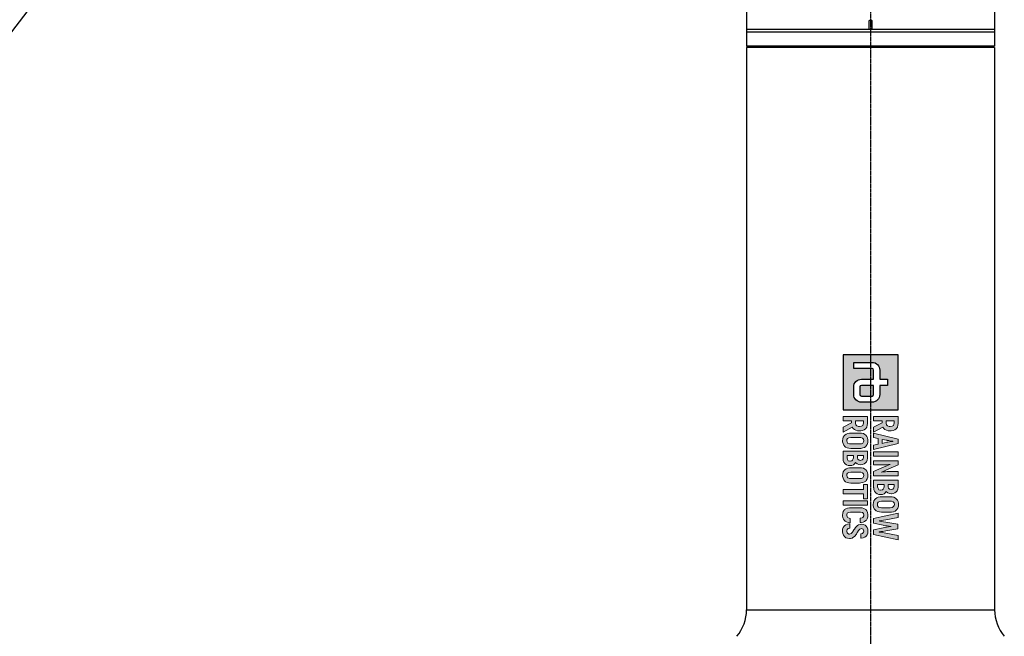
# Model space of a CAD drawing. Header units: millimetres. Extents: x 0 to 4378, y 0 to 2376.
# Tile 166 of 224: x 1944 to 2302, y 1369 to 1593. Entities that reach past the tile are written whole.
import ezdxf

# ---------------------------------------------------------------- set-up
doc = ezdxf.new("R2010")
doc.units = ezdxf.units.MM
doc.header["$LTSCALE"] = 0.2
doc.linetypes.add('CENTER2', pattern=[1.125, 0.75, -0.125, 0.125, -0.125])
doc.layers.add('02_Center Line', color=1, linetype='CENTER2')
doc.styles.add('Rainbow-5.0 Style', font='malgunsl.ttf')
doc.dimstyles.new('Rainbow-5.0 Style', dxfattribs={"dimtxt": 4, "dimasz": 2.5, "dimexe": 1, "dimexo": 1, "dimgap": 1, "dimtad": 1, "dimdsep": 46, "dimtxsty": 'Rainbow-5.0 Style', "dimcen": 0, "dimclrd": 251, "dimclre": 251, "dimclrt": 7, "dimazin": 3, "dimtp": 0.1, "dimtm": 0.1, "dimtfac": 0.61, "dimtmove": 0, "dimatfit": 3, "dimfxl": 1, "dimlwd": -1, "dimlwe": -1, "dimarcsym": 1})

# ---------------------------------------------------------------- blocks, each defined once
blk = doc.blocks.new('Blk$A01R1-4W24H')
h = blk.add_hatch(color=256)
h.dxf.hatch_style = 1
h.paths.add_polyline_path([(7.59, 0), (0, 0), (0, -7.59), (7.59, -7.59)])
edge = h.paths.add_edge_path(flags=16)
edge.add_spline(control_points=[(5.48, -2.53), (6.07, -2.53), (6.54, -3), (6.54, -3.59)], knot_values=[19, 19, 19, 19, 20, 20, 20, 20], degree=3, periodic=0)
edge.add_line((6.54, -3.59), (6.54, -5.06))
edge.add_spline(control_points=[(6.54, -5.06), (6.54, -5.65), (6.07, -6.12), (5.48, -6.12)], knot_values=[4, 4, 4, 4, 5, 5, 5, 5], degree=3, periodic=0)
edge.add_line((5.48, -6.12), (4.43, -6.12))
edge.add_spline(control_points=[(4.43, -6.12), (3.85, -6.12), (3.38, -5.65), (3.38, -5.06)], knot_values=[6, 6, 6, 6, 7, 7, 7, 7], degree=3, periodic=0)
edge.add_line((3.38, -5.06), (3.38, -3.38))
edge.add_line((3.38, -3.38), (2.11, -3.38))
edge.add_spline(control_points=[(2.11, -3.38), (1.99, -3.38), (1.9, -3.47), (1.9, -3.59)], knot_values=[9, 9, 9, 9, 10, 10, 10, 10], degree=3, periodic=0)
edge.add_line((1.9, -3.59), (1.9, -6.12))
edge.add_line((1.9, -6.12), (1.05, -6.12))
edge.add_line((1.05, -6.12), (1.05, -3.59))
edge.add_spline(control_points=[(1.05, -3.59), (1.05, -3), (1.53, -2.53), (2.11, -2.53)], knot_values=[13, 13, 13, 13, 14, 14, 14, 14], degree=3, periodic=0)
edge.add_line((2.11, -2.53), (3.38, -2.53))
edge.add_line((3.38, -2.53), (3.38, -1.48))
edge.add_line((3.38, -1.48), (4.22, -1.48))
edge.add_line((4.22, -1.48), (4.22, -2.53))
edge.add_line((4.22, -2.53), (5.48, -2.53))
edge = h.paths.add_edge_path(flags=0)
edge.add_spline(control_points=[(5.48, -3.38), (5.6, -3.38), (5.7, -3.47), (5.7, -3.59)], knot_values=[6, 6, 6, 6, 7, 7, 7, 7], degree=3, periodic=0)
edge.add_line((5.7, -3.59), (5.7, -5.06))
edge.add_spline(control_points=[(5.7, -5.06), (5.7, -5.18), (5.6, -5.27), (5.48, -5.27)], knot_values=[4, 4, 4, 4, 5, 5, 5, 5], degree=3, periodic=0)
edge.add_line((5.48, -5.27), (4.43, -5.27))
edge.add_spline(control_points=[(4.43, -5.27), (4.31, -5.27), (4.22, -5.18), (4.22, -5.06)], knot_values=[2, 2, 2, 2, 3, 3, 3, 3], degree=3, periodic=0)
edge.add_line((4.22, -5.06), (4.22, -3.38))
edge.add_line((4.22, -3.38), (5.48, -3.38))
at = {"ltscale": 2.5}
h = blk.add_hatch(color=256, dxfattribs=at)
h.dxf.hatch_style = 1
h.paths.add_polyline_path([(10.78, -3.38), (11.4, -3.38), (11.53, -2.76), (12.32, -2.76), (12.45, -3.38), (13.07, -3.38), (12.24, 0), (11.61, 0)])
h.paths.add_polyline_path([(11.65, -2.2), (11.8, -1.48), (11.83, -1.29), (11.88, -1.04), (11.92, -0.69), (11.95, -0.87), (12, -1.18), (12.04, -1.42), (12.06, -1.57), (12.2, -2.2)], flags=16)
h.paths.add_polyline_path([(13.39, -3.38), (13.98, -3.38), (13.98, 0), (13.39, 0)])
h.paths.add_polyline_path([(15.17, -2.35), (15.16, -2.1), (15.16, -1.85), (15.14, -1.6), (15.12, -1.35), (15.1, -1.1), (15.11, -1.09), (15.12, -1.12), (15.18, -1.28), (15.28, -1.54), (15.42, -1.91), (16.07, -3.38), (16.66, -3.38), (16.66, 0), (16.08, 0), (16.08, -1.03), (16.08, -1.25), (16.09, -1.49), (16.11, -1.74), (16.13, -2), (16.16, -2.32), (16.12, -2.21), (16.02, -1.95), (15.96, -1.79), (15.87, -1.59), (15.17, 0), (14.59, 0), (14.59, -3.38), (15.17, -3.38)])
h.paths.add_polyline_path([(17.26, -3.38), (18.27, -3.38), (18.33, -3.37), (18.58, -3.33), (18.8, -3.25), (18.99, -3.1), (19.02, -3.07), (19.15, -2.87), (19.23, -2.65), (19.26, -2.39), (19.23, -2.17), (19.15, -1.94), (19.03, -1.79), (18.83, -1.64), (18.88, -1.6), (19.02, -1.42), (19.11, -1.2), (19.14, -0.94), (19.14, -0.93), (19.11, -0.67), (19.03, -0.45), (18.89, -0.26), (18.72, -0.12), (18.5, -0.03), (18.24, 0), (17.26, 0)])
h.paths.add_polyline_path([(17.85, -2.82), (17.85, -1.94), (18.29, -1.94), (18.53, -2.05), (18.59, -2.14), (18.66, -2.42), (18.58, -2.65), (18.43, -2.77), (18.18, -2.82)], flags=16)
h.paths.add_polyline_path([(17.85, -1.39), (17.85, -0.56), (18.16, -0.56), (18.34, -0.59), (18.49, -0.73), (18.54, -0.97), (18.51, -1.18), (18.38, -1.33), (18.17, -1.39)], flags=16)
h.paths.add_polyline_path([(20.61, -3.43), (20.75, -3.42), (21, -3.38), (21.21, -3.28), (21.39, -3.13), (21.48, -3.01), (21.59, -2.8), (21.65, -2.56), (21.67, -2.29), (21.67, -1.09), (21.66, -0.9), (21.61, -0.65), (21.52, -0.43), (21.39, -0.25), (21.3, -0.17), (21.11, -0.04), (20.87, 0.03), (20.61, 0.05), (20.47, 0.05), (20.22, 0), (20.01, -0.1), (19.83, -0.25), (19.74, -0.37), (19.63, -0.58), (19.57, -0.81), (19.55, -1.09), (19.55, -2.29), (19.56, -2.48), (19.61, -2.73), (19.7, -2.95), (19.83, -3.13), (19.92, -3.21), (20.11, -3.33), (20.34, -3.41)])
h.paths.add_polyline_path([(20.61, -2.86), (20.46, -2.84), (20.29, -2.74), (20.19, -2.56), (20.16, -2.29), (20.16, -1.09), (20.17, -0.9), (20.25, -0.69), (20.4, -0.56), (20.61, -0.52), (20.75, -0.54), (20.92, -0.63), (21.03, -0.82), (21.06, -1.09), (21.06, -2.29), (21.04, -2.47), (20.97, -2.69), (20.82, -2.82)], flags=16)
h.paths.add_polyline_path([(22.89, -2.63), (22.87, -2.63), (22.85, -2.51), (22.82, -2.29), (22.78, -2.02), (22.73, -1.71), (22.42, 0), (21.81, 0), (22.57, -3.38), (23.2, -3.38), (23.48, -2.08), (23.5, -1.99), (23.54, -1.75), (23.58, -1.51), (23.61, -1.25), (23.64, -0.98), (23.66, -0.98), (23.67, -1.08), (23.69, -1.34), (23.73, -1.59), (23.77, -1.84), (23.82, -2.08), (24.1, -3.38), (24.73, -3.38), (25.48, 0), (24.87, 0), (24.57, -1.71), (24.53, -1.93), (24.48, -2.21), (24.45, -2.44), (24.42, -2.63), (24.4, -2.63), (24.39, -2.56), (24.36, -2.38), (24.32, -2.09), (24.26, -1.7), (23.96, -0.05), (23.34, -0.05), (23.04, -1.7), (22.99, -2), (22.94, -2.31), (22.91, -2.52)])
h.paths.add_polyline_path([(21.68, -5.17), (21.73, -4.92), (21.87, -4.78), (22.07, -4.73), (22.2, -4.74), (22.4, -4.85), (22.47, -4.96), (22.52, -5.23), (23.11, -5.23), (23.1, -5.08), (23.05, -4.83), (22.96, -4.61), (22.83, -4.43), (22.77, -4.37), (22.58, -4.25), (22.34, -4.18), (22.08, -4.16), (21.98, -4.16), (21.73, -4.2), (21.51, -4.29), (21.33, -4.43), (21.26, -4.52), (21.15, -4.72), (21.09, -4.96), (21.07, -5.23), (21.07, -6.58), (21.07, -6.72), (21.11, -6.98), (21.2, -7.2), (21.33, -7.37), (21.39, -7.42), (21.58, -7.55), (21.81, -7.63), (22.08, -7.65), (22.19, -7.65), (22.44, -7.61), (22.66, -7.52), (22.84, -7.38), (22.91, -7.3), (23.03, -7.1), (23.1, -6.87), (23.13, -6.59), (22.54, -6.59), (22.51, -6.76), (22.38, -7.01), (22.04, -7.09), (21.83, -7.01), (21.71, -6.84), (21.68, -6.58)])
h.paths.add_polyline_path([(24.01, -5.27), (23.93, -5.04), (24.04, -4.8), (24.29, -4.73), (24.45, -4.76), (24.6, -4.89), (24.65, -5.13), (25.26, -5.13), (25.26, -5.08), (25.22, -4.82), (25.14, -4.6), (25, -4.42), (24.97, -4.39), (24.78, -4.26), (24.55, -4.18), (24.29, -4.16), (24.27, -4.16), (24, -4.19), (23.78, -4.27), (23.6, -4.4), (23.46, -4.56), (23.37, -4.78), (23.33, -5.03), (23.36, -5.23), (23.44, -5.46), (23.52, -5.6), (23.69, -5.78), (23.8, -5.87), (24.01, -6.02), (24.13, -6.1), (24.4, -6.26), (24.61, -6.46), (24.7, -6.74), (24.57, -7.01), (24.28, -7.08), (24.05, -7.03), (23.92, -6.88), (23.87, -6.64), (23.27, -6.64), (23.27, -6.74), (23.32, -6.99), (23.41, -7.21), (23.55, -7.39), (23.6, -7.44), (23.79, -7.56), (24.02, -7.64), (24.29, -7.66), (24.38, -7.66), (24.63, -7.62), (24.85, -7.53), (25.05, -7.38), (25.19, -7.19), (25.28, -6.96), (25.31, -6.71), (25.3, -6.56), (25.24, -6.32), (25.18, -6.22), (25.04, -6.02), (24.97, -5.95), (24.77, -5.8), (24.69, -5.74), (24.48, -5.62), (24.42, -5.58), (24.21, -5.45), (24.19, -5.44)])
h.paths.add_polyline_path([(20.11, -7.59), (20.7, -7.59), (20.7, -4.22), (20.11, -4.22)])
h.paths.add_polyline_path([(18.55, -7.59), (19.15, -7.59), (19.15, -4.79), (19.83, -4.79), (19.83, -4.22), (17.87, -4.22), (17.87, -4.79), (18.55, -4.79)])
h.paths.add_polyline_path([(17.67, -6.51), (17.67, -5.31), (17.66, -5.12), (17.61, -4.87), (17.52, -4.65), (17.39, -4.47), (17.3, -4.39), (17.11, -4.26), (16.88, -4.19), (16.61, -4.16), (16.47, -4.17), (16.22, -4.22), (16.01, -4.32), (15.83, -4.47), (15.74, -4.59), (15.64, -4.79), (15.57, -5.03), (15.55, -5.31), (15.55, -6.51), (15.56, -6.7), (15.61, -6.95), (15.7, -7.17), (15.83, -7.35), (15.92, -7.43), (16.12, -7.55), (16.35, -7.63), (16.61, -7.65), (16.75, -7.65), (17, -7.59), (17.22, -7.5), (17.39, -7.35), (17.49, -7.23), (17.59, -7.02), (17.65, -6.78)])
h.paths.add_polyline_path([(17.05, -6.7), (16.97, -6.91), (16.82, -7.04), (16.61, -7.08), (16.46, -7.06), (16.3, -6.96), (16.2, -6.78), (16.16, -6.51), (16.16, -5.31), (16.18, -5.12), (16.25, -4.91), (16.4, -4.78), (16.61, -4.74), (16.76, -4.76), (16.93, -4.85), (17.03, -5.04), (17.06, -5.31), (17.06, -6.51)], flags=16)
h.paths.add_polyline_path([(14.83, -5.87), (14.88, -5.82), (15.02, -5.65), (15.11, -5.42), (15.14, -5.16), (15.14, -5.16), (15.11, -4.89), (15.03, -4.67), (14.89, -4.48), (14.73, -4.35), (14.51, -4.25), (14.25, -4.22), (13.26, -4.22), (13.26, -7.59), (14.33, -7.59), (14.58, -7.56), (14.8, -7.47), (14.99, -7.33), (15.02, -7.29), (15.16, -7.1), (15.23, -6.87), (15.26, -6.61), (15.24, -6.39), (15.15, -6.16), (15.03, -6.01)])
h.paths.add_polyline_path([(14.33, -6.18), (14.53, -6.28), (14.6, -6.36), (14.66, -6.63), (14.59, -6.87), (14.43, -6.99), (14.19, -7.03), (13.86, -7.03), (13.86, -6.16), (14.18, -6.16)], flags=16)
h.paths.add_polyline_path([(14.18, -5.61), (13.86, -5.61), (13.86, -4.78), (14.16, -4.78), (14.35, -4.82), (14.49, -4.95), (14.54, -5.18), (14.51, -5.39), (14.39, -5.56)], flags=16)
h.paths.add_polyline_path([(12.9, -5.31), (12.89, -5.12), (12.84, -4.87), (12.75, -4.65), (12.62, -4.47), (12.53, -4.39), (12.34, -4.26), (12.1, -4.19), (11.84, -4.16), (11.7, -4.17), (11.45, -4.22), (11.24, -4.32), (11.06, -4.47), (10.97, -4.59), (10.86, -4.79), (10.8, -5.03), (10.78, -5.31), (10.78, -6.51), (10.79, -6.7), (10.84, -6.95), (10.93, -7.17), (11.06, -7.35), (11.15, -7.43), (11.34, -7.55), (11.57, -7.63), (11.84, -7.65), (11.98, -7.65), (12.23, -7.59), (12.44, -7.5), (12.62, -7.35), (12.71, -7.23), (12.82, -7.02), (12.88, -6.78), (12.9, -6.51)])
h.paths.add_polyline_path([(12.29, -6.51), (12.27, -6.7), (12.2, -6.91), (12.05, -7.04), (11.84, -7.08), (11.69, -7.06), (11.53, -6.96), (11.42, -6.78), (11.39, -6.51), (11.39, -5.31), (11.4, -5.12), (11.48, -4.91), (11.63, -4.78), (11.84, -4.74), (11.99, -4.76), (12.16, -4.85), (12.25, -5.04), (12.29, -5.31)], flags=16)
h.paths.add_polyline_path([(10.49, -5.31), (10.48, -5.16), (10.44, -4.91), (10.35, -4.69), (10.22, -4.51), (10.14, -4.44), (9.95, -4.32), (9.72, -4.25), (9.45, -4.22), (8.52, -4.22), (8.52, -7.59), (9.12, -7.59), (9.12, -6.42), (9.39, -6.42), (9.99, -7.59), (10.64, -7.59), (9.96, -6.31), (9.96, -6.31), (10.15, -6.19), (10.3, -6.03), (10.4, -5.83), (10.47, -5.59)])
h.paths.add_polyline_path([(9.87, -5.46), (9.8, -5.68), (9.66, -5.81), (9.44, -5.86), (9.12, -5.86), (9.12, -4.79), (9.53, -4.79), (9.74, -4.88), (9.85, -5.06), (9.88, -5.32)], flags=16)
h.paths.add_polyline_path([(9.96, -2.09), (10.15, -1.97), (10.3, -1.81), (10.4, -1.61), (10.47, -1.37), (10.49, -1.09), (10.48, -0.94), (10.44, -0.69), (10.35, -0.47), (10.22, -0.29), (10.14, -0.22), (9.95, -0.1), (9.72, -0.03), (9.45, 0), (8.52, 0), (8.52, -3.38), (9.12, -3.38), (9.12, -2.2), (9.39, -2.2), (9.99, -3.38), (10.64, -3.38), (9.96, -2.09)])
h.paths.add_polyline_path([(9.66, -1.59), (9.44, -1.64), (9.12, -1.64), (9.12, -0.56), (9.53, -0.56), (9.74, -0.66), (9.85, -0.83), (9.88, -1.09), (9.87, -1.24), (9.8, -1.46)], flags=16)
h = blk.add_hatch(color=256)
h.dxf.hatch_style = 1
edge = h.paths.add_edge_path()
edge.add_spline(control_points=[(4.22, -5.06), (4.22, -5.18), (4.31, -5.27), (4.43, -5.27)], knot_values=[2, 2, 2, 2, 3, 3, 3, 3], degree=3, periodic=0)
edge.add_line((4.43, -5.27), (5.48, -5.27))
edge.add_spline(control_points=[(5.48, -5.27), (5.6, -5.27), (5.7, -5.18), (5.7, -5.06)], knot_values=[4, 4, 4, 4, 5, 5, 5, 5], degree=3, periodic=0)
edge.add_line((5.7, -5.06), (5.7, -3.59))
edge.add_spline(control_points=[(5.7, -3.59), (5.7, -3.47), (5.6, -3.38), (5.48, -3.38)], knot_values=[6, 6, 6, 6, 7, 7, 7, 7], degree=3, periodic=0)
edge.add_line((5.48, -3.38), (4.22, -3.38))
edge.add_line((4.22, -3.38), (4.22, -5.06))
for p, q in [((0, 0), (0, -7.59)), ((7.59, 0), (0, 0)), ((7.59, -7.59), (7.59, 0)), ((2.11, -2.53), (3.38, -2.53)), ((3.38, -2.53), (3.38, -1.48)), ((3.38, -1.48), (4.22, -1.48)), ((4.22, -1.48), (4.22, -2.53)), ((4.22, -2.53), (5.48, -2.53)), ((1.05, -6.12), (1.05, -3.59)), ((1.9, -3.59), (1.9, -6.12)), ((3.38, -3.38), (2.11, -3.38)), ((3.38, -5.06), (3.38, -3.38)), ((5.48, -3.38), (4.22, -3.38)), ((4.22, -3.38), (4.22, -5.06)), ((5.7, -5.06), (5.7, -3.59)), ((6.54, -3.59), (6.54, -5.06)), ((4.43, -5.27), (5.48, -5.27)), ((1.9, -6.12), (1.05, -6.12)), ((5.48, -6.12), (4.43, -6.12)), ((0, -7.59), (7.59, -7.59))]:
    blk.add_line(p, q)
at = {"lineweight": 0}
for points in [[(20.61, 0.05), (20.47, 0.05), (20.22, 0), (20.01, -0.1), (19.83, -0.25), (19.74, -0.37), (19.63, -0.58), (19.57, -0.81), (19.55, -1.09), (19.55, -2.29), (19.56, -2.48), (19.61, -2.73), (19.7, -2.95)], [(21.52, -0.43), (21.39, -0.25), (21.3, -0.17), (21.11, -0.04), (20.87, 0.03), (20.61, 0.05)], [(9.45, 0), (8.52, 0), (8.52, -3.38), (9.12, -3.38), (9.12, -2.2), (9.39, -2.2)], [(9.44, -0.56), (9.56, -0.58), (9.74, -0.66), (9.85, -0.83), (9.88, -1.09), (9.87, -1.24), (9.8, -1.46), (9.66, -1.59), (9.44, -1.64), (9.12, -1.64)], [(9.12, -1.64), (9.12, -0.56), (9.44, -0.56)], [(10.35, -0.47), (10.22, -0.29), (10.14, -0.22), (9.95, -0.1), (9.72, -0.03), (9.45, 0)], [(10.3, -1.81), (10.4, -1.61), (10.47, -1.37), (10.49, -1.09), (10.48, -0.94), (10.44, -0.69), (10.35, -0.47)], [(12.24, 0), (11.61, 0), (10.78, -3.38), (11.4, -3.38), (11.53, -2.76), (12.32, -2.76)], [(11.65, -2.2), (11.78, -1.57), (11.8, -1.51), (11.83, -1.29), (11.88, -1.04), (11.92, -0.74), (11.93, -0.74)], [(11.93, -0.74), (11.95, -0.87), (12, -1.18), (12.04, -1.42), (12.06, -1.57), (12.2, -2.2), (11.65, -2.2)], [(12.32, -2.76), (12.45, -3.38), (13.07, -3.38), (12.24, 0)], [(15.17, 0), (14.59, 0), (14.59, -3.38), (15.17, -3.38), (15.17, -2.35), (15.16, -2.1), (15.16, -1.85), (15.14, -1.6), (15.12, -1.35), (15.1, -1.1), (15.11, -1.09)], [(15.11, -1.09), (15.12, -1.12), (15.18, -1.28), (15.28, -1.54), (15.42, -1.91), (16.07, -3.38)], [(16.15, -2.28), (16.12, -2.21), (16.02, -1.95), (15.96, -1.79), (15.87, -1.59), (15.17, 0)], [(16.07, -3.38), (16.66, -3.38), (16.66, 0)], [(16.66, 0), (16.08, 0), (16.08, -1.03), (16.08, -1.25), (16.09, -1.49), (16.11, -1.74), (16.13, -2), (16.16, -2.26), (16.15, -2.28)], [(18.24, 0), (17.26, 0), (17.26, -3.38), (18.27, -3.38), (18.33, -3.37), (18.58, -3.33), (18.8, -3.25), (18.99, -3.1), (19.02, -3.07), (19.15, -2.87)], [(18.16, -0.56), (18.34, -0.59), (18.49, -0.73), (18.54, -0.97), (18.51, -1.18), (18.38, -1.33), (18.17, -1.39), (17.85, -1.39)], [(17.85, -1.39), (17.85, -0.56), (18.16, -0.56)], [(19.03, -0.45), (18.89, -0.26), (18.72, -0.12), (18.5, -0.03), (18.24, 0)], [(19.02, -1.42), (19.11, -1.2), (19.14, -0.94), (19.14, -0.93), (19.11, -0.67), (19.03, -0.45)], [(19.7, -2.95), (19.83, -3.13), (19.92, -3.21), (20.11, -3.33), (20.34, -3.41), (20.61, -3.43), (20.75, -3.42), (21, -3.38), (21.21, -3.28), (21.39, -3.13), (21.48, -3.01), (21.59, -2.8), (21.65, -2.56), (21.67, -2.29), (21.67, -1.09), (21.66, -0.9), (21.61, -0.65), (21.52, -0.43)], [(20.61, -2.86), (20.46, -2.84), (20.29, -2.74), (20.19, -2.56), (20.16, -2.29), (20.16, -1.09), (20.17, -0.9), (20.25, -0.69), (20.4, -0.56), (20.61, -0.52)], [(20.61, -0.52), (20.75, -0.54), (20.92, -0.63), (21.03, -0.82), (21.06, -1.09), (21.06, -2.29), (21.04, -2.47), (20.97, -2.69), (20.82, -2.82), (20.61, -2.86)], [(22.42, 0), (21.81, 0), (22.57, -3.38)], [(22.87, -2.63), (22.85, -2.51), (22.82, -2.29), (22.78, -2.02), (22.73, -1.71), (22.42, 0)], [(22.57, -3.38), (23.2, -3.38), (23.48, -2.08), (23.5, -1.99), (23.54, -1.75), (23.58, -1.51), (23.61, -1.25), (23.64, -0.98), (23.66, -0.98)], [(23.96, -0.05), (23.34, -0.05), (23.04, -1.7), (22.99, -2), (22.94, -2.31), (22.91, -2.52), (22.89, -2.63), (22.87, -2.63)], [(23.66, -0.98), (23.67, -1.08), (23.69, -1.34), (23.73, -1.59), (23.77, -1.84), (23.82, -2.08), (24.1, -3.38)], [(24.4, -2.63), (24.39, -2.56), (24.36, -2.38), (24.32, -2.09), (24.26, -1.7), (23.96, -0.05)], [(24.1, -3.38), (24.73, -3.38), (25.48, 0)], [(25.48, 0), (24.87, 0), (24.57, -1.71), (24.53, -1.93), (24.48, -2.21), (24.45, -2.44), (24.42, -2.63), (24.4, -2.63)], [(9.39, -2.2), (9.99, -3.38), (10.64, -3.38), (9.96, -2.09)], [(9.96, -2.09), (9.96, -2.09), (10.15, -1.97), (10.3, -1.81)], [(18.18, -1.94), (18.32, -1.96), (18.53, -2.05), (18.59, -2.14), (18.65, -2.39), (18.65, -2.44), (18.58, -2.65), (18.43, -2.77), (18.18, -2.82), (17.85, -2.82)], [(17.85, -2.82), (17.85, -1.94), (18.18, -1.94)], [(19.15, -1.94), (19.03, -1.79), (18.83, -1.64), (18.88, -1.6), (19.02, -1.42)], [(19.15, -2.87), (19.23, -2.65), (19.26, -2.39), (19.23, -2.17), (19.15, -1.94)], [(9.45, -4.22), (8.52, -4.22), (8.52, -7.59), (9.12, -7.59), (9.12, -6.42), (9.39, -6.42)], [(9.44, -4.79), (9.56, -4.8), (9.74, -4.88), (9.85, -5.06), (9.88, -5.32), (9.87, -5.46), (9.8, -5.68), (9.66, -5.81), (9.44, -5.86), (9.12, -5.86)], [(9.12, -5.86), (9.12, -4.79), (9.44, -4.79)], [(10.35, -4.69), (10.22, -4.51), (10.14, -4.44), (9.95, -4.32), (9.72, -4.25), (9.45, -4.22)], [(10.3, -6.03), (10.4, -5.83), (10.47, -5.59), (10.49, -5.31), (10.48, -5.16), (10.44, -4.91), (10.35, -4.69)], [(11.84, -4.16), (11.7, -4.17), (11.45, -4.22), (11.24, -4.32), (11.06, -4.47), (10.97, -4.59), (10.86, -4.79), (10.8, -5.03), (10.78, -5.31), (10.78, -6.51), (10.79, -6.7), (10.84, -6.95), (10.93, -7.17)], [(10.93, -7.17), (11.06, -7.35), (11.15, -7.43), (11.34, -7.55), (11.57, -7.63), (11.84, -7.65), (11.98, -7.65), (12.23, -7.59), (12.44, -7.5), (12.62, -7.35), (12.71, -7.23), (12.82, -7.02), (12.88, -6.78), (12.9, -6.51), (12.9, -5.31), (12.89, -5.12), (12.84, -4.87), (12.75, -4.65)], [(11.84, -7.08), (11.69, -7.06), (11.53, -6.96), (11.42, -6.78), (11.39, -6.51), (11.39, -5.31), (11.4, -5.12), (11.48, -4.91), (11.63, -4.78), (11.84, -4.74)], [(12.75, -4.65), (12.62, -4.47), (12.53, -4.39), (12.34, -4.26), (12.1, -4.19), (11.84, -4.16)], [(11.84, -4.74), (11.99, -4.76), (12.16, -4.85), (12.25, -5.04), (12.29, -5.31), (12.29, -6.51), (12.27, -6.7), (12.2, -6.91), (12.05, -7.04), (11.84, -7.08)], [(14.25, -4.22), (13.26, -4.22), (13.26, -7.59), (14.33, -7.59), (14.58, -7.56), (14.8, -7.47), (14.99, -7.33), (15.02, -7.29), (15.16, -7.1)], [(14.16, -4.78), (14.35, -4.82), (14.49, -4.95), (14.54, -5.18), (14.51, -5.39), (14.39, -5.56), (14.18, -5.61), (13.86, -5.61)], [(13.86, -5.61), (13.86, -4.78), (14.16, -4.78)], [(15.03, -4.67), (14.89, -4.48), (14.73, -4.35), (14.51, -4.25), (14.25, -4.22)], [(15.02, -5.65), (15.11, -5.42), (15.14, -5.16), (15.14, -5.16), (15.11, -4.89), (15.03, -4.67)], [(16.61, -4.16), (16.47, -4.17), (16.22, -4.22), (16.01, -4.32), (15.83, -4.47), (15.74, -4.59), (15.64, -4.79), (15.57, -5.03), (15.55, -5.31), (15.55, -6.51), (15.56, -6.7), (15.61, -6.95), (15.7, -7.17)], [(15.7, -7.17), (15.83, -7.35), (15.92, -7.43), (16.12, -7.55), (16.35, -7.63), (16.61, -7.65), (16.75, -7.65), (17, -7.59), (17.22, -7.5), (17.39, -7.35), (17.49, -7.23), (17.59, -7.02), (17.65, -6.78), (17.67, -6.51), (17.67, -5.31), (17.66, -5.12), (17.61, -4.87), (17.52, -4.65)], [(16.61, -7.08), (16.46, -7.06), (16.3, -6.96), (16.2, -6.78), (16.16, -6.51), (16.16, -5.31), (16.18, -5.12), (16.25, -4.91), (16.4, -4.78), (16.61, -4.74)], [(17.52, -4.65), (17.39, -4.47), (17.3, -4.39), (17.11, -4.26), (16.88, -4.19), (16.61, -4.16)], [(16.61, -4.74), (16.76, -4.76), (16.93, -4.85), (17.03, -5.04), (17.06, -5.31), (17.06, -6.51), (17.05, -6.7), (16.97, -6.91), (16.82, -7.04), (16.61, -7.08)], [(21.15, -4.72), (21.09, -4.96), (21.07, -5.23), (21.07, -6.58), (21.07, -6.72), (21.11, -6.98), (21.2, -7.2), (21.33, -7.37), (21.39, -7.42), (21.58, -7.55), (21.81, -7.63), (22.08, -7.65), (22.19, -7.65), (22.44, -7.61), (22.66, -7.52), (22.84, -7.38), (22.91, -7.3), (23.03, -7.1)], [(22.08, -4.16), (21.98, -4.16), (21.73, -4.2), (21.51, -4.29), (21.33, -4.43), (21.26, -4.52), (21.15, -4.72)], [(22.08, -7.08), (22.02, -7.08), (21.83, -7.01), (21.71, -6.84), (21.68, -6.58), (21.68, -5.17), (21.73, -4.92), (21.87, -4.78), (22.07, -4.73)], [(22.07, -4.73), (22.2, -4.74), (22.4, -4.85), (22.47, -4.96), (22.52, -5.23), (23.11, -5.23), (23.1, -5.08), (23.05, -4.83), (22.96, -4.61), (22.83, -4.43), (22.77, -4.37), (22.58, -4.25), (22.34, -4.18), (22.08, -4.16)], [(24.29, -4.16), (24.27, -4.16), (24, -4.19), (23.78, -4.27), (23.6, -4.4), (23.46, -4.56), (23.37, -4.78), (23.33, -5.03), (23.36, -5.23), (23.44, -5.46), (23.52, -5.6), (23.69, -5.78), (23.8, -5.87), (24.01, -6.02), (24.13, -6.1), (24.34, -6.23), (24.41, -6.28), (24.59, -6.44), (24.62, -6.48), (24.69, -6.71), (24.69, -6.77), (24.59, -6.98), (24.54, -7.02), (24.29, -7.08)], [(25.19, -7.19), (25.28, -6.96), (25.31, -6.71), (25.3, -6.56), (25.24, -6.32), (25.18, -6.22), (25.04, -6.02), (24.97, -5.95), (24.77, -5.8), (24.69, -5.74), (24.48, -5.62), (24.42, -5.58), (24.21, -5.45), (24.19, -5.44), (24.01, -5.27), (23.93, -5.04), (23.94, -5.03), (24.03, -4.82), (24.05, -4.8), (24.29, -4.73)], [(25.14, -4.6), (25, -4.42), (24.97, -4.39), (24.78, -4.26), (24.55, -4.18), (24.29, -4.16)], [(24.29, -4.73), (24.45, -4.76), (24.6, -4.89), (24.65, -5.13), (25.26, -5.13), (25.26, -5.08), (25.22, -4.82), (25.14, -4.6)], [(9.39, -6.42), (9.99, -7.59), (10.64, -7.59), (9.96, -6.31)], [(9.96, -6.31), (9.96, -6.31), (10.15, -6.19), (10.3, -6.03)], [(14.18, -6.16), (14.33, -6.18), (14.53, -6.28), (14.6, -6.36), (14.66, -6.61), (14.65, -6.66), (14.59, -6.87), (14.43, -6.99), (14.19, -7.03), (13.86, -7.03)], [(13.86, -7.03), (13.86, -6.16), (14.18, -6.16)], [(15.15, -6.16), (15.03, -6.01), (14.83, -5.87), (14.88, -5.82), (15.02, -5.65)], [(15.16, -7.1), (15.23, -6.87), (15.26, -6.61), (15.24, -6.39), (15.15, -6.16)], [(23.13, -6.59), (22.54, -6.59), (22.51, -6.76), (22.41, -6.96), (22.32, -7.02), (22.08, -7.08)], [(23.03, -7.1), (23.1, -6.87), (23.13, -6.59)], [(23.87, -6.64), (23.27, -6.64), (23.27, -6.74), (23.32, -6.99), (23.41, -7.21), (23.55, -7.39), (23.6, -7.44), (23.79, -7.56), (24.02, -7.64), (24.29, -7.66), (24.38, -7.66), (24.63, -7.62), (24.85, -7.53), (25.03, -7.39), (25.05, -7.38), (25.19, -7.19)], [(24.29, -7.08), (24.27, -7.08), (24.05, -7.03), (23.92, -6.88), (23.87, -6.64)]]:
    blk.add_lwpolyline(points, dxfattribs=at)
for points in [[(13.39, 0), (13.98, 0), (13.98, -3.38), (13.39, -3.38), (13.39, 0)], [(19.83, -4.22), (17.87, -4.22), (17.87, -4.79), (18.55, -4.79), (18.55, -7.59), (19.15, -7.59), (19.15, -4.79), (19.83, -4.79)], [(20.11, -4.22), (20.7, -4.22), (20.7, -7.59), (20.11, -7.59), (20.11, -4.22)]]:
    blk.add_lwpolyline(points, close=True, dxfattribs=at)
for points in [[(1.05, -3.59), (1.05, -3), (1.53, -2.53), (2.11, -2.53)], [(5.48, -2.53), (6.07, -2.53), (6.54, -3), (6.54, -3.59)], [(2.11, -3.38), (1.99, -3.38), (1.9, -3.47), (1.9, -3.59)], [(5.7, -3.59), (5.7, -3.47), (5.6, -3.38), (5.48, -3.38)], [(4.43, -6.12), (3.85, -6.12), (3.38, -5.65), (3.38, -5.06)], [(4.22, -5.06), (4.22, -5.18), (4.31, -5.27), (4.43, -5.27)], [(6.54, -5.06), (6.54, -5.65), (6.07, -6.12), (5.48, -6.12)], [(5.48, -5.27), (5.6, -5.27), (5.7, -5.18), (5.7, -5.06)]]:
    blk.add_open_spline(points, degree=3)
blk = doc.blocks.new('Blk$A01R1-4W24F')
for p, q in [((-45, 968.89), (-45, 923.5)), ((45, 968.86), (45, 923.5)), ((-0.5, 929.5), (-0.5, 932.5)), ((0.5, 932.5), (0.5, 929.5)), ((45, 929.5), (-45, 929.5)), ((45, 928.5), (-45, 928.5)), ((45, 923.5), (-45, 923.5)), ((45, 923), (-45, 923)), ((-45, 923), (-45, 719.1)), ((-42.39, 923), (-42.4, 923.5)), ((42.39, 923), (42.4, 923.5)), ((45, 923), (45, 719.1)), ((-45, 719.1), (45, 719.1))]:
    blk.add_line(p, q)
for centre, start, end in [((-60, 719.1), 320, 0), ((60, 719.1), 180, 220)]:
    blk.add_arc(centre, 15, start, end)
for points, knots in [([(-0.5, 932.5), (-0.5, 932.56), (-0.49, 932.63), (-0.44, 932.75), (-0.4, 932.81), (-0.31, 932.9), (-0.25, 932.94), (-0.13, 932.99), (-0.06, 933), (0, 933)], [0, 0, 0, 0, 0.0188345, 0.0188345, 0.037669, 0.037669, 0.0565035, 0.0565035, 0.075338, 0.075338, 0.075338, 0.075338]), ([(0, 933), (0.06, 933), (0.13, 932.99), (0.25, 932.94), (0.31, 932.9), (0.4, 932.81), (0.44, 932.75), (0.49, 932.63), (0.5, 932.56), (0.5, 932.5)], [0.075338, 0.075338, 0.075338, 0.075338, 0.09417251, 0.09417251, 0.11300701, 0.11300701, 0.13184151, 0.13184151, 0.15067601, 0.15067601, 0.15067601, 0.15067601])]:
    blk.add_open_spline(points, degree=3, knots=knots)
at = {"layer": '02_Center Line'}
blk.add_line((0, 1165), (0, -20), dxfattribs=at)
at = {"ltscale": 2.5, "xscale": 2.633687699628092, "yscale": 2.633687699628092, "zscale": 2.633687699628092, "rotation": 270}
blk.add_blockref('Blk$A01R1-4W24H', (10, 811.57), dxfattribs=at)

msp = doc.modelspace()

# ---------------------------------------------------------------- block references
msp.add_blockref('Blk$A01R1-4W24F', (2253.115, 659.684))

# ---------------------------------------------------------------- leaders
at = {"annotation_type": 0, "has_hookline": 1, "hookline_direction": 0, "text_width": 99.666}
msp.add_leader([(1695.706, 1495.4), (1982.678, 1641.648), (1995.178, 1641.648)], dimstyle='Rainbow-5.0 Style', override={"dimscale": 5, "dimgap": 1, "dimtad": 1}, dxfattribs=at)
msp.add_leader([(1695.706, 1269.384), (1982.678, 1641.648)], dimstyle='Rainbow-5.0 Style', override={"dimscale": 5, "dimgap": 1, "dimtad": 1})

doc.saveas('drawing.dxf')
